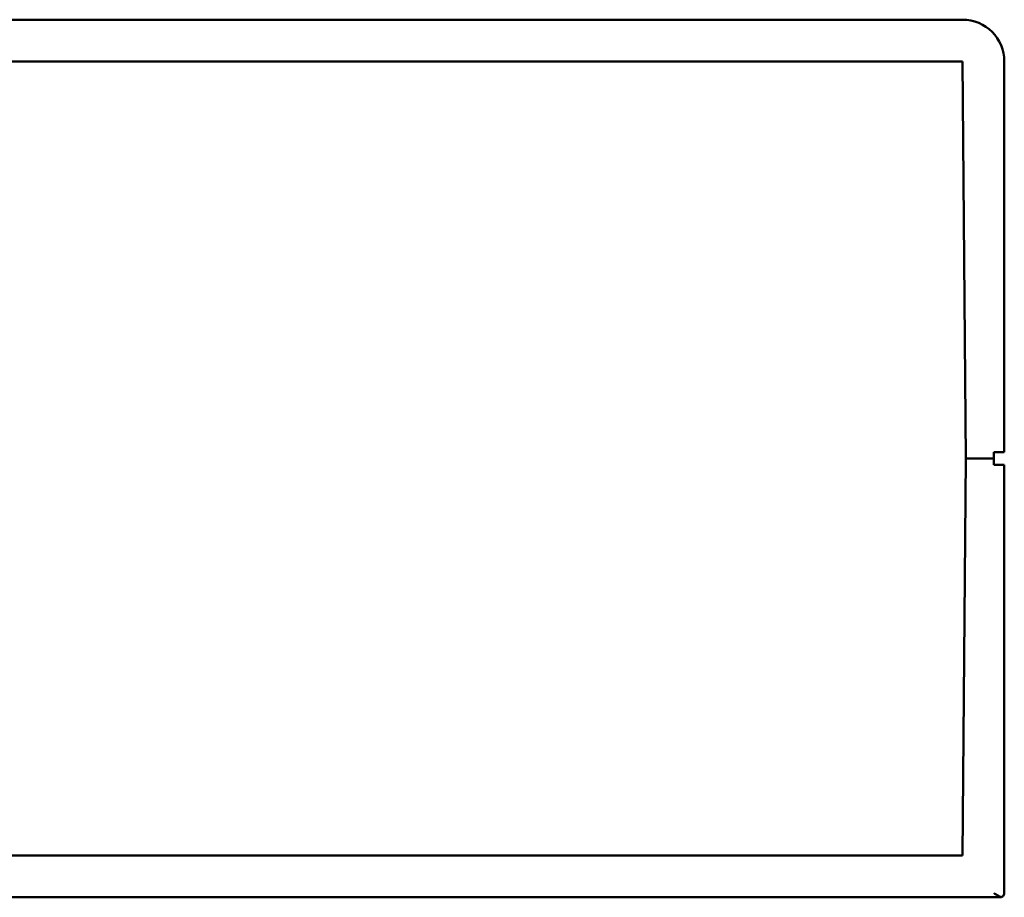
# Model space of a CAD drawing. Header units: inches. Extents: x 0 to 17, y 0 to 11.
# Tile 5 of 22: x 5.2 to 6.1, y 3.6 to 4.4. Entities that reach past the tile are written whole.
import ezdxf

# ---------------------------------------------------------------- set-up
doc = ezdxf.new("R2010")
doc.units = ezdxf.units.IN
doc.header["$LTSCALE"] = 0.75
doc.header["$MEASUREMENT"] = 0
doc.layers.add('Visible', color=7, linetype='Continuous', lineweight=50)

msp = doc.modelspace()

# ---------------------------------------------------------------- linework, layer by layer
at = {"layer": 'Visible'}
for p, q in [((6.06696, 4.42753), (2.20869, 4.42753)), ((6.06696, 4.42753), (2.20869, 4.42753)), ((2.20869, 4.38816), (6.06696, 4.38816)), ((2.20869, 4.38816), (6.06696, 4.38816)), ((6.06696, 4.38816), (6.07022, 4.01414)), ((6.06696, 4.38816), (6.07022, 4.01414)), ((6.10633, 4.02005), (6.10633, 4.38816)), ((6.10633, 4.02005), (6.10633, 4.38816)), ((6.09649, 4.01414), (6.09649, 4.02005)), ((6.10633, 4.02005), (6.09649, 4.02005)), ((6.09649, 4.00824), (6.09649, 4.02005)), ((6.10633, 4.02005), (6.09649, 4.02005)), ((6.06696, 3.64013), (6.07022, 4.01414)), ((6.06696, 3.64013), (6.07022, 4.01414)), ((6.07022, 4.01414), (6.09649, 4.01414)), ((6.07022, 4.01414), (6.09649, 4.01414)), ((6.09649, 4.00824), (6.09649, 4.01414)), ((6.09649, 4.00824), (6.10633, 4.00824)), ((6.09649, 4.00824), (6.10633, 4.00824)), ((6.10633, 3.60469), (6.10633, 4.00824)), ((6.10633, 3.60469), (6.10633, 4.00824)), ((2.20869, 3.64013), (6.06696, 3.64013)), ((2.20869, 3.64013), (6.06696, 3.64013)), ((2.17326, 3.60076), (6.10239, 3.60076)), ((2.17326, 3.60076), (6.10239, 3.60076))]:
    msp.add_line(p, q, dxfattribs=at)
at = {"layer": 'Visible', "extrusion": (0, 0, -1)}
msp.add_arc((-6.06696, 4.38816), 0.03937, 90, 180, dxfattribs=at)
msp.add_arc((-6.06696, 4.38816), 0.03937, 90, 180, dxfattribs=at)
at = {"layer": 'Visible'}
msp.add_ellipse((6.10239, 3.60469), major_axis=(-0.00278, 0.00278), ratio=1, start_param=2.356194, end_param=2.627269, dxfattribs=at)
msp.add_ellipse((6.10239, 3.60469), major_axis=(-0.00278, 0.00278), ratio=1, start_param=2.356194, end_param=2.627269, dxfattribs=at)
for points, knots in [([(6.09649, 3.6047), (6.09789, 3.60381), (6.09938, 3.60286), (6.10144, 3.60173), (6.10209, 3.6014), (6.10296, 3.60106), (6.10321, 3.60097), (6.10345, 3.6009)], [0, 0, 0, 0, 0.02526737, 0.02526737, 0.03790106, 0.03790106, 0.04328297, 0.04328297, 0.04328297, 0.04328297]), ([(6.09649, 3.6047), (6.09789, 3.60381), (6.09938, 3.60286), (6.10144, 3.60173), (6.10209, 3.6014), (6.10296, 3.60106), (6.10321, 3.60097), (6.10345, 3.6009)], [0, 0, 0, 0, 0.02526737, 0.02526737, 0.03790106, 0.03790106, 0.04328297, 0.04328297, 0.04328297, 0.04328297]), ([(6.10345, 3.6009), (6.10364, 3.60096), (6.10382, 3.60102), (6.10447, 3.60131), (6.10487, 3.60161), (6.10592, 3.60266), (6.10633, 3.60376), (6.10633, 3.6047)], [0.1214989, 0.1214989, 0.1214989, 0.1214989, 0.12547104, 0.12547104, 0.13635438, 0.13635438, 0.16305131, 0.16305131, 0.16305131, 0.16305131]), ([(6.10345, 3.6009), (6.10364, 3.60096), (6.10382, 3.60102), (6.10447, 3.60131), (6.10487, 3.60161), (6.10592, 3.60266), (6.10633, 3.60376), (6.10633, 3.6047)], [0.1214989, 0.1214989, 0.1214989, 0.1214989, 0.12547104, 0.12547104, 0.13635438, 0.13635438, 0.16305131, 0.16305131, 0.16305131, 0.16305131])]:
    msp.add_open_spline(points, degree=3, knots=knots, dxfattribs=at)

doc.saveas('drawing.dxf')
